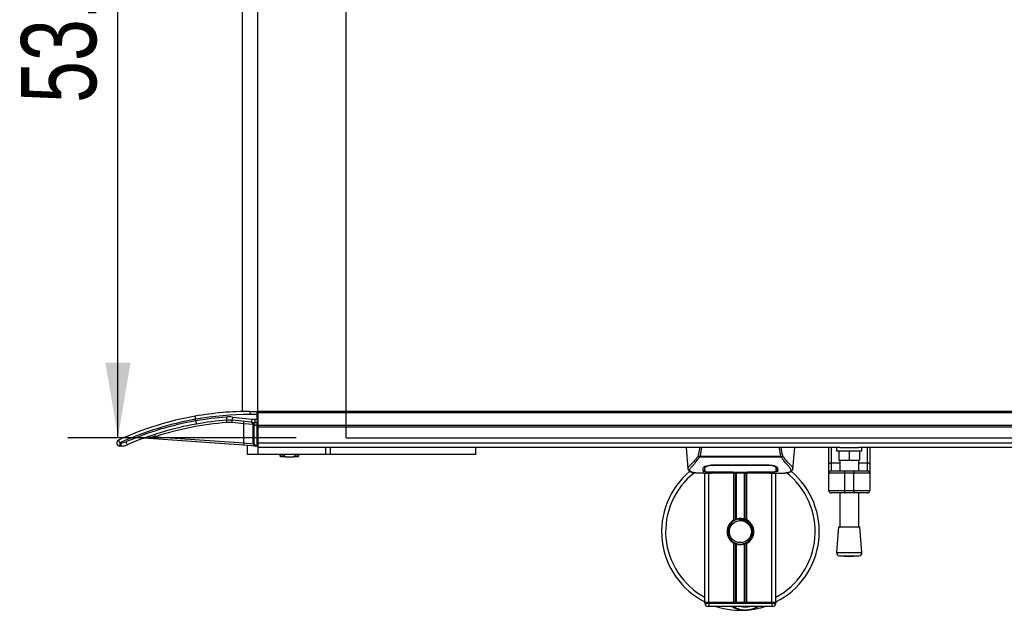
# Model space of a CAD drawing. Header units: millimetres. Extents: x 0 to 420, y 0 to 297.
# Tile 3 of 103: x 52 to 91, y 81 to 105. Entities that reach past the tile are written whole.
import ezdxf

# ---------------------------------------------------------------- set-up
doc = ezdxf.new("R2010")
doc.units = ezdxf.units.MM
doc.layers.add('QUOTE', color=174, linetype='Continuous')
doc.styles.add('SLDTEXTSTYLE3', font='TXT', dxfattribs={"width": 0.75})
doc.dimstyles.new('SLDDIMSTYLE1', dxfattribs={"dimtxt": 3, "dimasz": 3, "dimexe": 0, "dimexo": 0.0625, "dimgap": 0.75, "dimtad": 1, "dimlfac": 15.901878, "dimrnd": 1e-09, "dimzin": 12, "dimdsep": 46, "dimtxsty": 'SLDTEXTSTYLE3', "dimsah": 1, "dimcen": 0.09, "dimadec": 0, "dimazin": 3, "dimtfac": 1, "dimtdec": 3, "dimtofl": 0, "dimtmove": 0, "dimatfit": 3, "dimfxl": 0, "dimfrac": 2, "dimtolj": 1, "dimtzin": 12, "dimarcsym": 0})

# ---------------------------------------------------------------- blocks, each defined once
blk = doc.blocks.new('_D_1')
at = {"layer": 'QUOTE'}
for p, q in [((62.915, 121.423), (53.812, 121.423)), ((55.812, 88.031), (55.812, 121.423)), ((62.915, 88.031), (53.812, 88.031))]:
    blk.add_line(p, q, dxfattribs=at)
for points in [[(55.812, 121.423), (55.312, 118.423), (56.312, 118.423)], [(55.812, 88.031), (56.312, 91.031), (55.312, 91.031)]]:
    blk.add_solid(points, dxfattribs=at)
at = {"layer": 'QUOTE', "insert": (51.945, 101.402), "char_height": 3, "attachment_point": 1, "rotation": 90, "style": 'SLDTEXTSTYLE3'}
blk.add_mtext('531', dxfattribs=at)

msp = doc.modelspace()

# ---------------------------------------------------------------- linework, layer by layer
at = {"color": 7, "linetype": 'Continuous'}
for q in [(64.91453, 121.42285), (215.08547, 88.03057)]:
    msp.add_line((64.91453, 88.03057), q, dxfattribs=at)
at = {"color": 7, "linetype": 'Continuous', "lineweight": 25}
for p, q in [((60.76408, 120.37095), (60.76408, 89.08246)), ((61.39293, 89.0864), (61.39293, 120.36702)), ((58.90981, 88.7703), (58.90964, 88.77221)), ((58.90981, 88.70838), (58.90981, 88.7703)), ((60.13499, 88.86176), (60.14457, 88.73635)), ((60.38403, 88.85829), (60.37097, 88.7332)), ((60.38403, 88.85829), (61.15221, 88.77809)), ((61.07851, 88.96062), (61.07851, 89.0864)), ((61.07851, 89.0864), (61.36149, 89.0864)), ((61.36149, 88.96062), (61.07851, 88.96062)), ((61.15221, 88.77809), (61.13915, 88.653)), ((61.26976, 88.77197), (61.36149, 88.77197)), ((61.26976, 88.77197), (61.26976, 88.6462)), ((61.36149, 88.96062), (61.36149, 89.0864)), ((61.39293, 88.96062), (61.36149, 88.96062)), ((61.36149, 88.77197), (61.36149, 88.96062)), ((61.36149, 88.77197), (61.36149, 88.6462)), ((61.36149, 88.77197), (61.39293, 88.77197)), ((218.60707, 89.0864), (61.39293, 89.0864)), ((61.39293, 89.0864), (61.39293, 89.02351)), ((218.60707, 89.02351), (61.39293, 89.02351)), ((61.39293, 89.02351), (61.39293, 88.52042)), ((58.90981, 88.70838), (58.90997, 88.70647)), ((60.15175, 88.6423), (60.14457, 88.73635)), ((60.36117, 88.63939), (60.37097, 88.7332)), ((60.82696, 88.59075), (60.36117, 88.63939)), ((61.13915, 88.653), (60.37097, 88.7332)), ((60.82696, 88.59075), (60.83676, 88.68457)), ((60.82696, 87.83133), (60.82696, 88.59075)), ((61.20428, 88.5612), (60.82696, 88.59075)), ((61.20428, 88.52084), (61.20428, 88.5612)), ((61.23572, 88.52084), (61.20428, 88.52084)), ((61.20428, 87.79835), (61.20428, 88.52084)), ((61.23572, 88.52084), (61.23572, 87.79835)), ((61.36149, 88.6462), (61.26976, 88.6462)), ((61.26976, 88.52042), (61.26976, 88.6462)), ((61.36149, 88.52042), (61.26976, 88.52042)), ((61.36149, 88.52042), (61.36149, 88.6462)), ((61.36149, 88.52042), (61.39293, 88.52042)), ((61.36149, 87.73091), (61.36149, 88.52042)), ((218.60707, 88.52042), (61.39293, 88.52042)), ((61.39293, 88.52042), (61.39293, 88.45754)), ((218.60707, 88.45754), (61.39293, 88.45754)), ((61.39293, 88.45754), (61.39293, 87.85566)), ((60.82038, 87.73723), (56.85885, 88.01425)), ((57.30462, 88.07763), (57.27537, 88.16731)), ((57.30462, 88.07763), (60.82696, 87.83133)), ((55.88033, 87.82868), (55.92743, 87.82868)), ((55.9384, 87.70291), (55.8913, 87.70291)), ((60.82696, 87.83133), (60.82038, 87.73723)), ((61.29202, 87.70425), (60.82038, 87.73723)), ((60.82696, 87.83133), (61.20428, 87.79835)), ((60.96276, 87.72727), (60.96276, 87.37027)), ((61.23572, 87.79835), (61.20428, 87.79835)), ((61.29422, 87.73561), (61.29202, 87.70425)), ((61.3593, 87.69954), (61.29202, 87.70425)), ((61.29422, 87.73561), (61.36149, 87.73091)), ((61.36149, 87.73091), (61.3593, 87.69954)), ((61.36149, 87.73091), (61.39293, 87.73091)), ((61.39293, 87.85566), (61.39293, 87.73091)), ((218.60707, 87.81224), (61.39293, 87.81224)), ((61.39293, 87.73091), (61.39293, 87.64003)), ((84.60683, 87.64003), (61.39293, 87.64003)), ((61.40296, 87.37027), (61.40296, 87.64003)), ((64.08931, 87.64003), (64.08931, 87.37027)), ((64.28567, 87.37027), (64.28567, 87.64003)), ((70.08118, 87.37027), (70.08118, 87.64003)), ((78.46911, 87.64003), (78.54258, 86.80031)), ((82.72931, 86.80031), (82.80277, 87.64003)), ((84.15754, 86.97765), (84.15754, 87.64003)), ((84.25187, 87.64003), (84.25187, 87.03176)), ((84.47197, 87.64003), (84.47197, 87.51425)), ((84.60683, 87.64003), (85.34328, 87.64003)), ((112.1193, 87.64003), (85.34328, 87.64003)), ((85.47814, 87.51425), (85.47814, 87.64003)), ((85.69824, 87.03176), (85.69824, 87.64003)), ((85.79257, 87.64003), (85.79257, 86.97765)), ((61.40296, 87.37027), (60.96276, 87.37027)), ((64.08931, 87.37027), (61.40296, 87.37027)), ((62.27333, 87.37027), (62.27333, 87.30738)), ((62.27333, 87.30738), (62.30478, 87.27594)), ((62.27333, 87.30738), (62.44208, 87.30738)), ((62.50656, 87.27594), (62.30478, 87.27594)), ((62.44208, 87.37027), (62.44208, 87.30738)), ((62.44208, 87.30738), (62.50656, 87.27594)), ((62.50656, 87.27594), (62.79474, 87.27594)), ((62.79474, 87.27594), (62.85921, 87.30738)), ((62.99652, 87.27594), (62.79474, 87.27594)), ((62.85921, 87.37027), (62.85921, 87.30738)), ((62.85921, 87.30738), (63.02796, 87.30738)), ((62.99652, 87.27594), (63.02796, 87.30738)), ((63.02796, 87.30738), (63.02796, 87.37027)), ((64.28567, 87.37027), (64.08931, 87.37027)), ((70.08118, 87.37027), (64.28567, 87.37027)), ((67.14945, 87.37027), (67.14945, 87.36869)), ((67.65187, 87.36869), (67.65187, 87.37027)), ((79.00232, 87.25915), (78.99638, 87.2752)), ((82.26876, 87.25915), (79.00232, 87.25915)), ((79.01889, 87.29438), (82.25307, 87.29438)), ((82.27567, 87.27544), (82.26876, 87.25915)), ((84.47197, 87.51425), (85.47814, 87.51425)), ((84.5663, 87.51425), (84.5663, 87.13694)), ((84.97505, 87.51425), (84.97505, 87.13694)), ((85.38381, 87.51425), (85.38381, 87.13694)), ((78.54244, 86.80278), (78.54368, 86.8004)), ((79.20949, 86.84682), (79.20978, 86.80201)), ((79.20976, 86.80202), (79.2104, 86.69517)), ((79.2128, 86.83141), (79.21174, 86.87422)), ((79.53544, 86.9535), (81.73644, 86.9535)), ((79.53623, 86.92927), (79.53601, 86.92927)), ((81.74359, 86.92925), (81.74419, 86.95297)), ((82.0621, 86.80006), (82.06216, 86.80834)), ((82.72945, 86.80278), (82.7282, 86.8004)), ((84.15754, 86.61564), (84.15754, 86.97765)), ((84.25187, 87.03176), (84.25187, 86.70997)), ((84.25187, 87.03176), (84.59774, 87.03176)), ((84.5663, 87.13694), (84.97505, 87.13694)), ((84.59774, 87.13694), (84.59774, 86.70997)), ((84.97505, 87.13694), (85.38381, 87.13694)), ((85.35237, 86.70997), (85.35237, 87.13694)), ((85.35237, 87.03176), (85.69824, 87.03176)), ((85.69824, 86.70997), (85.69824, 87.03176)), ((85.79257, 86.97765), (85.79257, 86.61564)), ((79.17561, 86.61564), (79.46387, 86.61564)), ((79.22102, 81.45902), (79.22102, 86.61564)), ((79.28458, 86.61957), (79.29636, 86.62081)), ((79.37823, 81.45902), (79.37823, 86.61564)), ((79.53544, 86.66571), (79.53544, 86.66072)), ((80.35296, 86.66072), (79.53544, 86.66072)), ((79.69234, 86.63267), (81.57954, 86.63267)), ((79.69239, 86.63271), (81.5795, 86.63271)), ((80.35296, 86.66072), (80.35296, 86.66582)), ((80.35296, 86.64928), (80.35296, 86.66072)), ((80.91893, 86.64928), (80.35296, 86.64928)), ((80.37497, 84.75536), (80.37497, 86.63267)), ((80.38445, 86.66582), (80.38445, 86.65383)), ((80.38445, 86.65383), (80.38445, 86.66582)), ((80.38445, 86.65383), (80.88754, 86.65383)), ((80.44314, 84.78741), (80.44314, 86.63267)), ((80.47924, 84.79991), (80.47924, 86.63267)), ((80.79265, 84.79991), (80.79265, 86.63267)), ((80.82875, 84.78741), (80.82875, 86.63267)), ((80.88754, 86.66582), (81.74682, 86.66571)), ((80.88754, 86.66582), (80.88754, 86.65383)), ((80.89692, 84.75536), (80.89692, 86.63267)), ((80.91893, 86.66072), (80.91893, 86.66581)), ((80.91893, 86.64928), (80.91893, 86.66072)), ((81.73644, 86.66072), (80.91893, 86.66072)), ((81.73644, 86.66571), (81.73644, 86.66072)), ((81.80248, 86.61564), (82.09607, 86.61564)), ((81.89366, 81.45902), (81.89366, 86.61564)), ((82.05087, 81.45902), (82.05087, 86.61564)), ((84.15754, 85.9239), (84.15754, 86.61564)), ((84.7864, 86.61564), (84.15754, 86.61564)), ((84.25187, 86.70997), (84.7864, 86.70997)), ((84.7864, 86.70997), (85.16371, 86.70997)), ((84.7864, 86.70997), (84.7864, 86.61564)), ((85.16371, 86.61564), (84.7864, 86.61564)), ((84.7864, 86.61564), (84.7864, 85.9239)), ((85.16371, 86.70997), (85.16371, 86.61564)), ((85.16371, 86.70997), (85.69824, 86.70997)), ((85.16371, 85.9239), (85.16371, 86.61564)), ((85.79257, 86.61564), (85.16371, 86.61564)), ((85.79257, 86.61564), (85.79257, 85.9239)), ((84.15754, 85.9239), (84.7864, 85.9239)), ((84.7864, 85.82957), (84.25187, 85.82957)), ((84.59774, 85.82957), (84.59774, 84.48206)), ((84.7864, 85.9239), (85.16371, 85.9239)), ((84.7864, 85.9239), (84.7864, 85.82957)), ((85.16371, 85.82957), (84.7864, 85.82957)), ((85.16371, 85.9239), (85.79257, 85.9239)), ((85.16371, 85.9239), (85.16371, 85.82957)), ((85.69824, 85.82957), (85.16371, 85.82957)), ((85.35237, 84.48206), (85.35237, 85.82957)), ((80.59232, 84.79006), (80.59578, 84.75034)), ((84.55058, 84.48206), (84.47197, 83.45175)), ((84.55058, 84.48206), (85.39953, 84.48206)), ((85.47814, 83.45175), (85.39953, 84.48206)), ((80.37497, 81.45902), (80.37497, 83.82238)), ((80.44314, 81.45902), (80.44314, 83.79033)), ((80.47924, 81.45902), (80.47924, 83.77783)), ((80.79265, 81.45902), (80.79265, 83.77783)), ((80.82875, 81.45902), (80.82875, 83.79033)), ((80.89692, 81.45902), (80.89692, 83.82238)), ((84.47197, 83.45175), (85.47814, 83.45175)), ((84.58781, 83.31677), (84.97505, 83.28723)), ((84.58781, 83.31677), (85.3623, 83.31677)), ((84.97505, 83.28723), (85.3623, 83.31677)), ((79.37823, 81.45902), (79.22102, 81.45902)), ((79.22102, 81.42757), (79.22102, 81.45902)), ((79.22102, 81.45902), (79.37823, 81.45902)), ((79.22102, 81.42757), (79.37823, 81.42757)), ((79.37823, 81.3018), (79.34679, 81.3018)), ((80.37497, 81.45902), (79.37823, 81.45902)), ((81.89366, 81.45902), (79.37823, 81.45902)), ((79.37823, 81.45902), (79.37823, 81.42757)), ((79.37823, 81.42757), (81.89366, 81.42757)), ((79.37823, 81.42757), (79.37823, 81.3018)), ((81.89366, 81.3018), (79.37823, 81.3018)), ((81.89366, 81.45902), (80.89692, 81.45902)), ((82.05087, 81.45902), (81.89366, 81.45902)), ((81.89366, 81.42757), (81.89366, 81.45902)), ((81.89366, 81.45902), (82.05087, 81.45902)), ((81.89366, 81.42757), (82.05087, 81.42757)), ((81.89366, 81.42757), (81.89366, 81.3018)), ((81.9251, 81.3018), (81.89366, 81.3018)), ((82.05087, 81.45902), (82.05087, 81.42757))]:
    msp.add_line(p, q, dxfattribs=at)
at = {"color": 7, "linetype": 'Continuous', "lineweight": 25, "flags": 128}
for points in [[(79.52829, 86.92925), (79.53545, 86.92927), (79.53601, 86.92927)], [(84.15754, 86.97765), (84.15935, 86.98821), (84.16472, 86.99836), (84.17344, 87.00771), (84.18517, 87.01591), (84.19946, 87.02264), (84.21577, 87.02764), (84.23347, 87.03072), (84.25187, 87.03176)], [(85.69824, 87.03176), (85.71664, 87.03072), (85.73434, 87.02764), (85.75064, 87.02264), (85.76494, 87.01591), (85.77667, 87.00771), (85.78539, 86.99836), (85.79075, 86.98821), (85.79257, 86.97765)], [(79.52506, 86.66571), (79.94088, 86.66578), (80.38445, 86.66582)]]:
    msp.add_lwpolyline(points, dxfattribs=at)
at = {"color": 7, "linetype": 'Continuous', "lineweight": 25}
msp.add_circle((80.63594, 84.28887), 0.4402, dxfattribs=at)
for centre, radius, start, end in [((61.07851, 76.50926), 12.57713, 100.004908, 114.619977), ((61.06754, 76.50926), 12.45136, 99.980117, 114.619977), ((61.07851, 76.50926), 12.57713, 90, 100.004908), ((61.07851, 76.50926), 12.45136, 90, 100.030567), ((61.07851, 76.50926), 12.38847, 94.36792, 100.08123), ((60.24036, 87.48229), 1.38348, 84.039216, 94.36792), ((61.26976, 89.90391), 1.13194, 264.039216, 270), ((61.36149, 89.05495), 0.03144, 0, 90), ((61.06754, 76.50926), 12.38847, 100.030527, 113.498118), ((61.07851, 76.50926), 12.2627, 100.05622, 113.498118), ((61.07851, 76.50926), 12.16837, 94.36792, 108.06758), ((61.07851, 76.50926), 12.2627, 94.36792, 100.05622), ((60.24036, 87.48229), 1.25771, 84.039216, 94.36792), ((60.24036, 87.48229), 1.16338, 84.039216, 94.36792), ((61.10995, 88.5612), 0.09433, 0, 84.039216), ((61.26976, 89.90391), 1.25771, 264.039216, 270), ((61.12631, 88.57057), 0.08342, 6.88759, 81.14556), ((61.26976, 89.90391), 1.38348, 268.590141, 270), ((61.36149, 88.67764), 0.03144, 270, 0), ((56.85227, 87.92015), 0.09433, 86, 110.323073), ((55.8913, 87.82868), 0.12577, 114.619977, 270), ((56.218, 88.01572), 0.38601, 190.856451, 208.983189), ((56.24932, 87.79748), 0.3703, 175.166194, 194.795945), ((56.29642, 87.79748), 0.3703, 175.166194, 194.795945), ((55.92743, 88.33177), 0.50309, 270, 293.498118), ((55.9384, 88.33177), 0.62886, 270, 293.498118), ((56.52543, 88.00709), 0.42025, 198.980947, 216.849249), ((61.2986, 87.79835), 0.09433, 180, 266), ((61.2986, 87.79835), 0.06289, 180, 266), ((61.36149, 87.73091), 0.03144, 266, 0), ((80.63594, 84.28887), 3.14428, 130.046839, 243.256316), ((80.63594, 84.28887), 2.98219, 128.047069, 241.675912), ((80.63594, 84.28887), 3.14428, 296.743684, 49.984768), ((80.63594, 84.28887), 2.98219, 298.324088, 52.137337), ((84.25187, 86.61564), 0.09433, 90, 180), ((85.69824, 86.61564), 0.09433, 0, 90), ((84.25187, 85.9239), 0.09433, 180, 270), ((85.69824, 85.9239), 0.09433, 270, 0), ((80.63594, 84.28887), 0.53453, 119.224658, 240.775342), ((80.63594, 84.28887), 0.50309, 94.974241, 274.974241), ((80.63594, 84.28887), 0.53453, 111.143405, 119.224658), ((80.63594, 84.28887), 0.53453, 60.775342, 68.856595), ((80.63594, 84.28887), 0.53453, 299.224658, 60.775342), ((80.63594, 84.28887), 0.53453, 240.775342, 248.856595), ((80.63594, 84.28887), 0.53453, 291.143405, 299.224658), ((84.59737, 83.44218), 0.12577, 175.637086, 265.637086), ((85.35273, 83.44218), 0.12577, 274.362914, 4.362914), ((79.34679, 81.42757), 0.12577, 180, 270), ((80.63594, 84.28887), 3.14428, 251.805128, 274.974241), ((80.83769, 81.97086), 0.81751, 234.926098, 305.073902), ((80.83769, 81.97086), 0.69174, 255.287788, 284.712212), ((80.63594, 84.28887), 3.14428, 274.974241, 288.194872), ((81.9251, 81.42757), 0.12577, 270, 0)]:
    msp.add_arc(centre, radius, start, end, dxfattribs=at)
for points, knots in [([(58.90964, 88.77221), (58.90726, 88.78612), (58.90249, 88.81393), (58.89695, 88.85082), (58.89343, 88.87877), (58.89254, 88.89233), (58.89306, 88.89502), (58.89342, 88.89513), (58.89345, 88.89513)], [0, 0, 0, 0, 0.21652548, 0.43304761, 0.64966461, 0.86647135, 0.99009853, 1, 1, 1, 1]), ([(58.90997, 88.70647), (58.9125, 88.69256), (58.91755, 88.66475), (58.92504, 88.62787), (58.93139, 88.59993), (58.93535, 88.58614), (58.93683, 88.58355), (58.93723, 88.58357), (58.93726, 88.58357)], [0, 0, 0, 0, 0.21443284, 0.42886266, 0.64338043, 0.85808798, 0.99029143, 1, 1, 1, 1]), ([(61.20913, 88.58057), (61.20806, 88.57759), (61.20557, 88.57058), (61.20475, 88.56462), (61.20428, 88.5612)], [0, 0, 0, 0, 0.42590939, 1, 1, 1, 1]), ([(61.23485, 88.64668), (61.23482, 88.64668), (61.23447, 88.64669), (61.23199, 88.64615), (61.22751, 88.6383), (61.22004, 88.61319), (61.21293, 88.59195), (61.20913, 88.58057)], [0, 0, 0, 0, 0.0041403, 0.05451856, 0.38113864, 0.66837401, 1, 1, 1, 1]), ([(61.23485, 88.64668), (61.23485, 88.64607), (61.23486, 88.64454), (61.23498, 88.62947), (61.23519, 88.60101), (61.23545, 88.56329), (61.23563, 88.53499), (61.23572, 88.52084)], [0, 0, 0, 0, 0.14097108, 0.355648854, 0.570407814, 0.785202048, 1, 1, 1, 1]), ([(57.30462, 88.07763), (57.21801, 88.06599), (57.10715, 88.05109), (56.9728, 88.03146), (56.91513, 88.02283), (56.88003, 88.01749), (56.86705, 88.01551), (56.86096, 88.01457), (56.85896, 88.01426), (56.85887, 88.01425), (56.85885, 88.01425)], [0, 0, 0, 0, 0.55064072, 0.70471025, 0.87115494, 0.9302593, 0.95648354, 0.97966233, 0.99575711, 1, 1, 1, 1]), ([(78.9472, 87.29172), (78.96311, 87.34835), (78.99446, 87.45998), (79.01371, 87.5806), (79.02319, 87.64003)], [0, 0, 0, 0, 0.50728505, 1, 1, 1, 1]), ([(79.07919, 87.64003), (79.07255, 87.57998), (79.05936, 87.46072), (79.03232, 87.34957), (79.01889, 87.29438)], [0, 0, 0, 0, 0.50345062, 1, 1, 1, 1]), ([(82.25307, 87.29439), (82.24048, 87.35017), (82.21536, 87.46152), (82.19639, 87.57891), (82.19365, 87.63975), (82.19363, 87.64003)], [0, 0, 0, 0, 0.499924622, 0.997753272, 1, 1, 1, 1]), ([(82.24798, 87.64003), (82.2574, 87.5808), (82.27662, 87.45999), (82.30845, 87.34855), (82.32467, 87.29174)], [0, 0, 0, 0, 0.49025565, 1, 1, 1, 1]), ([(78.94715, 87.29181), (78.92836, 87.26685), (78.87145, 87.19126), (78.77771, 87.08718), (78.67987, 86.98841), (78.60523, 86.91471), (78.55183, 86.85022), (78.54585, 86.82002), (78.54244, 86.80278)], [0, 0, 0, 0, 0.0842305, 0.25507317, 0.42671503, 0.59795609, 0.7705982, 1, 1, 1, 1]), ([(78.76425, 86.6431), (78.75839, 86.64433), (78.74595, 86.64694), (78.72825, 86.65143), (78.71127, 86.65637), (78.68309, 86.66596), (78.65007, 86.682), (78.6219, 86.70989), (78.61423, 86.74533), (78.6295, 86.79156), (78.672, 86.85105), (78.74068, 86.92858), (78.83373, 87.03247), (78.91537, 87.1342), (78.97208, 87.21353), (78.99246, 87.24428), (79.00232, 87.25915)], [0, 0, 0, 0, 0.02969414, 0.06305591, 0.09492768, 0.12531521, 0.23205808, 0.32960303, 0.43327649, 0.53202469, 0.63076786, 0.73507022, 0.83793216, 0.94137578, 0.97165063, 1, 1, 1, 1]), ([(78.99628, 87.27521), (78.99589, 87.27525), (78.9892, 87.27596), (78.97651, 87.27852), (78.95993, 87.28449), (78.95142, 87.28933), (78.9472, 87.29172)], [0, 0, 0, 0, 0.0200108, 0.34699568, 0.67667396, 1, 1, 1, 1]), ([(78.99616, 87.27539), (79.00341, 87.28163), (79.0108, 87.28799), (79.01874, 87.29427), (79.01889, 87.29438)], [0, 0, 0, 0, 0.98124308, 1, 1, 1, 1]), ([(82.25306, 87.29439), (82.25322, 87.29427), (82.26145, 87.28838), (82.26863, 87.28185), (82.27567, 87.27544)], [0, 0, 0, 0, 0.01890165, 1, 1, 1, 1]), ([(82.50304, 86.6424), (82.51535, 86.64493), (82.54167, 86.65033), (82.58884, 86.66509), (82.63554, 86.68949), (82.6603, 86.7315), (82.64888, 86.77755), (82.62169, 86.82058), (82.59744, 86.85223), (82.56619, 86.88922), (82.52925, 86.93069), (82.48563, 86.97918), (82.43734, 87.03486), (82.38484, 87.09965), (82.32806, 87.1726), (82.2895, 87.22888), (82.26876, 87.25915)], [0, 0, 0, 0, 0.06157012, 0.13151171, 0.27071941, 0.40337504, 0.53510625, 0.58328098, 0.63315897, 0.68442904, 0.73675836, 0.78384784, 0.83893216, 0.89157329, 0.94168727, 1, 1, 1, 1]), ([(82.32467, 87.29174), (82.32046, 87.28934), (82.31194, 87.2845), (82.29537, 87.27853), (82.2827, 87.27597), (82.27602, 87.27526), (82.27566, 87.27522)], [0, 0, 0, 0, 0.32361461, 0.65359013, 0.98086966, 1, 1, 1, 1]), ([(82.32473, 87.29183), (82.34352, 87.26686), (82.40043, 87.19126), (82.49418, 87.08718), (82.59202, 86.98841), (82.66665, 86.91471), (82.72006, 86.85022), (82.72603, 86.82002), (82.72945, 86.80278)], [0, 0, 0, 0, 0.08424716, 0.25508672, 0.42672547, 0.59796341, 0.77060237, 1, 1, 1, 1]), ([(78.54261, 86.79998), (78.54412, 86.79068), (78.54673, 86.7746), (78.55392, 86.75764), (78.56087, 86.74514), (78.56292, 86.74166), (78.56457, 86.73901), (78.56538, 86.73776), (78.56594, 86.73691), (78.56647, 86.73612), (78.56719, 86.73507), (78.56952, 86.73186), (78.57043, 86.73113), (78.57253, 86.72935), (78.57404, 86.72821), (78.57547, 86.72706), (78.57607, 86.72656), (78.57658, 86.72613), (78.57696, 86.72581), (78.57735, 86.72547), (78.57792, 86.72497), (78.57888, 86.72411), (78.5801, 86.72297), (78.58305, 86.72014), (78.58725, 86.71592), (78.5938, 86.70954), (78.60288, 86.70148), (78.61592, 86.6917), (78.63452, 86.68054), (78.66513, 86.66665), (78.70026, 86.65456), (78.73041, 86.64881), (78.74083, 86.64682)], [0, 0, 0, 0, 0.10895151, 0.18836403, 0.20015725, 0.20797863, 0.21045693, 0.21142904, 0.21231706, 0.21323322, 0.21428764, 0.21709508, 0.23718398, 0.24934952, 0.25616294, 0.25744907, 0.25846748, 0.25891857, 0.25936812, 0.25985246, 0.2604052, 0.2618126, 0.26492315, 0.26948017, 0.29015729, 0.32576371, 0.37931044, 0.4537257, 0.55180182, 0.67626306, 0.8881219, 1, 1, 1, 1]), ([(79.14843, 86.69587), (79.14863, 86.70339), (79.14912, 86.7222), (79.15013, 86.76111), (79.15127, 86.8045), (79.15184, 86.82623)], [0, 0, 0, 0, 0.249392, 0.62414375, 1, 1, 1, 1]), ([(79.15184, 86.82623), (79.15671, 86.83826), (79.16646, 86.86231), (79.2376, 86.90135), (79.34112, 86.93453), (79.44833, 86.95159), (79.5142, 86.95304), (79.53544, 86.9535)], [0, 0, 0, 0, 0.2254673, 0.45085364, 0.67736923, 0.89591171, 1, 1, 1, 1]), ([(79.20385, 86.85865), (79.20336, 86.83029), (79.20237, 86.7734), (79.20183, 86.74283), (79.20156, 86.7275)], [0, 0, 0, 0, 0.498569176, 1, 1, 1, 1]), ([(79.24312, 86.9004), (79.23279, 86.89443), (79.20814, 86.88019), (79.20543, 86.86656), (79.20385, 86.85865)], [0, 0, 0, 0, 0.41900897, 1, 1, 1, 1]), ([(79.20911, 86.8814), (79.20923, 86.87117), (79.20951, 86.84594), (79.20965, 86.82242), (79.20973, 86.80843)], [0, 0, 0, 0, 0.40550496, 1, 1, 1, 1]), ([(79.20978, 86.80201), (79.20979, 86.80042), (79.20991, 86.78271), (79.21013, 86.74712), (79.21033, 86.71313), (79.21043, 86.69525)], [0, 0, 0, 0, 0.04480435, 0.49764008, 1, 1, 1, 1]), ([(79.21043, 86.69525), (79.21044, 86.69547), (79.21067, 86.70885), (79.2111, 86.73354), (79.21189, 86.77906), (79.21245, 86.81085), (79.21277, 86.82972), (79.2128, 86.83141)], [0, 0, 0, 0, 0.0075194, 0.45666513, 0.71535566, 0.97452521, 1, 1, 1, 1]), ([(79.52829, 86.92925), (79.49301, 86.9279), (79.42244, 86.9252), (79.32836, 86.90578), (79.25722, 86.87967), (79.21874, 86.85322), (79.21452, 86.83773), (79.2128, 86.83141)], [0, 0, 0, 0, 0.2128654, 0.42572184, 0.63872248, 0.85234986, 1, 1, 1, 1]), ([(79.52738, 86.96557), (79.52738, 86.96529), (79.52769, 86.95318), (79.52799, 86.94107), (79.52829, 86.92925)], [0, 0, 0, 0, 0.02342788, 1, 1, 1, 1]), ([(81.74359, 86.92925), (81.74121, 86.92926), (81.48956, 86.93), (80.75377, 86.92912), (80.02037, 86.92921), (79.53623, 86.92927)], [0, 0, 0, 0, 0.00323915, 0.34201142, 1, 1, 1, 1]), ([(81.73644, 86.9535), (81.77727, 86.95181), (81.85884, 86.94843), (81.96875, 86.92384), (82.0565, 86.89093), (82.11041, 86.85609), (82.11711, 86.83533), (82.12004, 86.82623)], [0, 0, 0, 0, 0.1991311, 0.39793157, 0.60588955, 0.82737965, 1, 1, 1, 1]), ([(82.05908, 86.83141), (82.05545, 86.84088), (82.04819, 86.85985), (81.99298, 86.88941), (81.91201, 86.91367), (81.82374, 86.9272), (81.76605, 86.92868), (81.74359, 86.92925)], [0, 0, 0, 0, 0.21773223, 0.43557879, 0.65075483, 0.86407246, 1, 1, 1, 1]), ([(82.06803, 86.85865), (82.06661, 86.86914), (82.06498, 86.88124), (82.04174, 86.89349), (82.03867, 86.89511)], [0, 0, 0, 0, 0.86801111, 1, 1, 1, 1]), ([(82.0604, 86.88392), (82.06025, 86.87786), (82.05982, 86.86036), (82.05937, 86.84286), (82.05908, 86.83141)], [0, 0, 0, 0, 0.3458763, 1, 1, 1, 1]), ([(82.05908, 86.83141), (82.05911, 86.82972), (82.05965, 86.79848), (82.06035, 86.75928), (82.06102, 86.72048), (82.06131, 86.70333), (82.06145, 86.69547), (82.06145, 86.69525)], [0, 0, 0, 0, 0.02546624, 0.4713629, 0.73178735, 0.99246436, 1, 1, 1, 1]), ([(82.06145, 86.69516), (82.06146, 86.69545), (82.06166, 86.73042), (82.0619, 86.76539), (82.06213, 86.80007)], [0, 0, 0, 0, 0.00827271, 1, 1, 1, 1]), ([(82.06145, 86.69525), (82.06165, 86.72853), (82.06186, 86.76347), (82.06209, 86.79841), (82.0621, 86.80006)], [0, 0, 0, 0, 0.95264015, 1, 1, 1, 1]), ([(82.06217, 86.80834), (82.06225, 86.82224), (82.06239, 86.84615), (82.06268, 86.87166), (82.0628, 86.88233)], [0, 0, 0, 0, 0.58164119, 1, 1, 1, 1]), ([(82.12004, 86.82623), (82.12078, 86.79814), (82.12189, 86.75592), (82.12287, 86.71852), (82.12326, 86.70342), (82.12346, 86.69587)], [0, 0, 0, 0, 0.49858361, 0.74918971, 1, 1, 1, 1]), ([(82.52419, 86.6454), (82.53696, 86.64781), (82.5695, 86.65397), (82.60675, 86.66663), (82.63734, 86.68053), (82.65596, 86.69169), (82.66899, 86.70146), (82.67809, 86.70953), (82.68461, 86.7159), (82.68893, 86.72023), (82.6919, 86.72307), (82.69323, 86.7243), (82.69396, 86.72496), (82.69453, 86.72546), (82.69492, 86.7258), (82.6953, 86.72613), (82.69581, 86.72656), (82.69642, 86.72706), (82.6974, 86.72785), (82.69842, 86.72865), (82.69971, 86.72964), (82.70151, 86.73118), (82.70237, 86.73186), (82.7047, 86.73507), (82.70542, 86.73613), (82.70595, 86.73692), (82.70651, 86.73776), (82.70731, 86.73902), (82.70897, 86.74166), (82.71102, 86.74514), (82.71796, 86.75764), (82.72516, 86.7746), (82.72777, 86.79068), (82.72928, 86.79998)], [0, 0, 0, 0, 0.13346194, 0.34016958, 0.46160951, 0.55730778, 0.62992241, 0.68217732, 0.71692903, 0.7371149, 0.74272174, 0.74460414, 0.7459796, 0.74651976, 0.74699289, 0.74743167, 0.74787155, 0.74886374, 0.75011647, 0.75397334, 0.75908593, 0.76862625, 0.78821087, 0.79094759, 0.79197558, 0.79286909, 0.79373558, 0.79468443, 0.7971036, 0.8047367, 0.8162438, 0.89371675, 1, 1, 1, 1]), ([(79.17561, 86.61569), (79.16948, 86.61568), (79.13441, 86.61558), (79.05978, 86.61629), (78.97892, 86.61917), (78.91895, 86.62322), (78.88867, 86.62576), (78.8602, 86.6286), (78.83553, 86.63149), (78.81125, 86.63476), (78.78974, 86.63822), (78.77336, 86.64112), (78.76526, 86.64288), (78.76425, 86.6431)], [0, 0, 0, 0, 0.04881498, 0.27892257, 0.54515535, 0.62717383, 0.69834333, 0.75858144, 0.82840444, 0.87364995, 0.93389274, 0.99178224, 1, 1, 1, 1]), ([(79.53544, 86.66072), (79.49203, 86.66102), (79.4052, 86.66163), (79.28942, 86.6666), (79.20192, 86.67471), (79.15501, 86.68486), (79.15032, 86.6927), (79.14843, 86.69587)], [0, 0, 0, 0, 0.21341182, 0.42681727, 0.64048529, 0.85457431, 1, 1, 1, 1]), ([(79.14871, 86.72751), (79.15176, 86.72276), (79.1569, 86.71477), (79.19692, 86.70928), (79.21313, 86.70705)], [0, 0, 0, 0, 0.594751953, 1, 1, 1, 1]), ([(79.21043, 86.69525), (79.21386, 86.69144), (79.22072, 86.68382), (79.27526, 86.67511), (79.35558, 86.66907), (79.44406, 86.6661), (79.50221, 86.66582), (79.52506, 86.66571)], [0, 0, 0, 0, 0.21612272, 0.43228358, 0.64748247, 0.86145988, 1, 1, 1, 1]), ([(79.28458, 86.61957), (79.27991, 86.61988), (79.26515, 86.62088), (79.26512, 86.62249), (79.29181, 86.62394), (79.29866, 86.62431)], [0, 0, 0, 0, 0.25540478, 0.808946, 1, 1, 1, 1]), ([(79.28243, 86.62311), (79.28242, 86.62311), (79.28148, 86.62294), (79.2858, 86.62361), (79.29404, 86.62412), (79.29866, 86.62441)], [0, 0, 0, 0, 0.00626083, 0.44327513, 1, 1, 1, 1]), ([(79.83235, 86.628), (79.79038, 86.62473), (79.72063, 86.61931), (79.56408, 86.61575), (79.42278, 86.61383), (79.30762, 86.61861), (79.28458, 86.61957)], [0, 0, 0, 0, 0.301437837, 0.500953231, 0.900140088, 1, 1, 1, 1]), ([(79.29866, 86.62431), (79.30894, 86.625), (79.33488, 86.62675), (79.42468, 86.62964), (79.5497, 86.63218), (79.64484, 86.63254), (79.69239, 86.63271)], [0, 0, 0, 0, 0.17981299, 0.45378319, 0.72700373, 1, 1, 1, 1]), ([(79.83235, 86.628), (79.83643, 86.6282), (79.84452, 86.62858), (79.85215, 86.63131), (79.85593, 86.63267)], [0, 0, 0, 0, 0.50476564, 1, 1, 1, 1]), ([(81.41596, 86.63267), (81.41974, 86.63131), (81.42737, 86.62858), (81.43546, 86.6282), (81.43954, 86.628)], [0, 0, 0, 0, 0.49524741, 1, 1, 1, 1]), ([(81.98732, 86.61957), (81.91932, 86.61775), (81.80633, 86.61473), (81.63373, 86.61692), (81.51952, 86.62081), (81.45287, 86.6268), (81.43954, 86.628)], [0, 0, 0, 0, 0.30152184, 0.50104725, 0.90023015, 1, 1, 1, 1]), ([(81.5795, 86.63271), (81.60079, 86.63268), (81.6695, 86.63256), (81.78206, 86.63114), (81.89692, 86.62822), (81.97506, 86.62485), (82.01178, 86.62174), (81.99547, 86.62029), (81.98732, 86.61957)], [0, 0, 0, 0, 0.08215471, 0.26513997, 0.44867114, 0.63249904, 0.81630092, 1, 1, 1, 1]), ([(81.5795, 86.63266), (81.60716, 86.6326), (81.66504, 86.63249), (81.7496, 86.63148), (81.82919, 86.62993), (81.89516, 86.62802), (81.93591, 86.62652), (81.94811, 86.62581), (81.94924, 86.62575)], [0, 0, 0, 0, 0.18189708, 0.38061319, 0.58093849, 0.78035725, 0.97967552, 1, 1, 1, 1]), ([(82.12346, 86.69587), (82.1193, 86.69123), (82.11099, 86.68194), (82.04433, 86.67163), (81.94598, 86.6646), (81.837, 86.66119), (81.76503, 86.66085), (81.73644, 86.66072)], [0, 0, 0, 0, 0.21521677, 0.43046232, 0.64509935, 0.85904026, 1, 1, 1, 1]), ([(81.74682, 86.66571), (81.78205, 86.66597), (81.85251, 86.6665), (81.94647, 86.67083), (82.0176, 86.67774), (82.05597, 86.68622), (82.05987, 86.69264), (82.06145, 86.69525)], [0, 0, 0, 0, 0.21287602, 0.42573624, 0.63903454, 0.85331242, 1, 1, 1, 1]), ([(81.94924, 86.62575), (81.96037, 86.6252), (81.97827, 86.62432), (81.98969, 86.62305), (81.98856, 86.62326), (81.98827, 86.62331)], [0, 0, 0, 0, 0.55060159, 0.88501525, 1, 1, 1, 1]), ([(81.96322, 86.62495), (81.96354, 86.62476), (81.96734, 86.62262), (81.97552, 86.62043), (81.98338, 86.61985), (81.98732, 86.61957)], [0, 0, 0, 0, 0.044433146, 0.522216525, 1, 1, 1, 1]), ([(82.08021, 86.71058), (82.09324, 86.71299), (82.11951, 86.71786), (82.12195, 86.72428), (82.12318, 86.72751)], [0, 0, 0, 0, 0.496313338, 1, 1, 1, 1]), ([(82.09607, 86.6157), (82.09938, 86.61568), (82.11163, 86.6156), (82.13541, 86.61573), (82.1645, 86.61593), (82.19338, 86.61634), (82.22205, 86.61694), (82.25212, 86.61783), (82.28479, 86.61913), (82.32453, 86.62122), (82.36677, 86.62423), (82.4105, 86.62836), (82.45256, 86.63353), (82.48365, 86.63802), (82.49995, 86.6417), (82.50304, 86.6424)], [0, 0, 0, 0, 0.02762691, 0.10239616, 0.17945658, 0.24994161, 0.31702439, 0.38965422, 0.46782264, 0.55148696, 0.67182448, 0.76737343, 0.86398611, 0.97427426, 1, 1, 1, 1]), ([(80.47924, 84.79991), (80.49408, 84.80406), (80.54452, 84.81816), (80.63698, 84.82725), (80.72982, 84.81732), (80.7764, 84.80441), (80.79265, 84.79991)], [0, 0, 0, 0, 0.15316231, 0.52061175, 0.83276392, 1, 1, 1, 1]), ([(80.44314, 84.78741), (80.44443, 84.78791), (80.44835, 84.78942), (80.45658, 84.79245), (80.46754, 84.79622), (80.47527, 84.79869), (80.47896, 84.79983), (80.47924, 84.79991)], [0, 0, 0, 0, 0.13279182, 0.40328924, 0.68794599, 0.97624213, 1, 1, 1, 1]), ([(80.59232, 84.79006), (80.65597, 84.78859), (80.78503, 84.78561), (80.95762, 84.69071), (81.08387, 84.5435), (81.14733, 84.35797), (81.1341, 84.16581), (81.07297, 84.01322), (81.00174, 83.95291), (80.97813, 83.93291)], [0, 0, 0, 0, 0.1532567, 0.3107756, 0.4622177, 0.61755972, 0.7743655, 0.92518437, 1, 1, 1, 1]), ([(80.67956, 83.78768), (80.73446, 83.79925), (80.84424, 83.82238), (80.98253, 83.92375), (81.0811, 84.06137), (81.12729, 84.2239), (81.11609, 84.39055), (81.05102, 84.54273), (80.93972, 84.66371), (80.79571, 84.73877), (80.67526, 84.75708), (80.60931, 84.75149), (80.59578, 84.75034)], [0, 0, 0, 0, 0.11029899, 0.22059797, 0.33089694, 0.4412694, 0.54893858, 0.65628707, 0.76369695, 0.86864917, 0.97304725, 1, 1, 1, 1]), ([(80.79265, 84.79991), (80.79453, 84.79933), (80.79973, 84.79771), (80.80913, 84.79461), (80.81998, 84.79076), (80.82582, 84.78853), (80.82875, 84.78741)], [0, 0, 0, 0, 0.15557258, 0.42978375, 0.7145238, 1, 1, 1, 1]), ([(80.47924, 83.77783), (80.47843, 83.77808), (80.4744, 83.77932), (80.46633, 83.78192), (80.45546, 83.78569), (80.44767, 83.78858), (80.44402, 83.78999), (80.44314, 83.79033)], [0, 0, 0, 0, 0.06768855, 0.33799524, 0.61961326, 0.90796392, 1, 1, 1, 1]), ([(80.79265, 83.77783), (80.76094, 83.76982), (80.69648, 83.75354), (80.5894, 83.75311), (80.51763, 83.76641), (80.4839, 83.77644), (80.47924, 83.77783)], [0, 0, 0, 0, 0.31763159, 0.64587204, 0.9510876, 1, 1, 1, 1]), ([(80.82875, 83.79033), (80.82821, 83.79012), (80.82515, 83.78894), (80.8183, 83.78637), (80.80763, 83.78262), (80.7987, 83.7797), (80.79394, 83.77823), (80.79265, 83.77783)], [0, 0, 0, 0, 0.05704611, 0.3223495, 0.60367528, 0.89214027, 1, 1, 1, 1]), ([(80.82225, 81.15616), (80.7886, 81.15528), (80.66364, 81.15202), (80.49575, 81.1937), (80.3456, 81.25307), (80.287, 81.28954), (80.2673, 81.3018)], [0, 0, 0, 0, 0.17640166, 0.65503379, 0.8840221, 1, 1, 1, 1]), ([(81.36499, 81.3018), (81.35987, 81.29843), (81.27633, 81.24339), (81.12238, 81.18981), (80.97123, 81.16191), (80.90911, 81.15648), (80.90858, 81.15643)], [0, 0, 0, 0, 0.03729849, 0.60902041, 0.99664446, 1, 1, 1, 1]), ([(80.90858, 81.15643), (80.90804, 81.15638), (80.89368, 81.15512), (80.87921, 81.15568), (80.86528, 81.15623)], [0, 0, 0, 0, 0.03710938, 1, 1, 1, 1])]:
    msp.add_open_spline(points, degree=3, knots=knots, dxfattribs=at)

# ---------------------------------------------------------------- dimensions: what is measured, and where the dimension line sits
at = {"layer": 'QUOTE'}
dim = msp.add_linear_dim(base=(53.43091, 121.42285), p1=(64.91453, 88.03057), p2=(64.91453, 121.42285), angle=90, dimstyle='SLDDIMSTYLE1', dxfattribs=at)
dim.commit()
dim.dimension.update_dxf_attribs({"geometry": '_D_1', "text_midpoint": (53.43091, 104.72671), "dimtype": 160})

doc.saveas('drawing.dxf')
